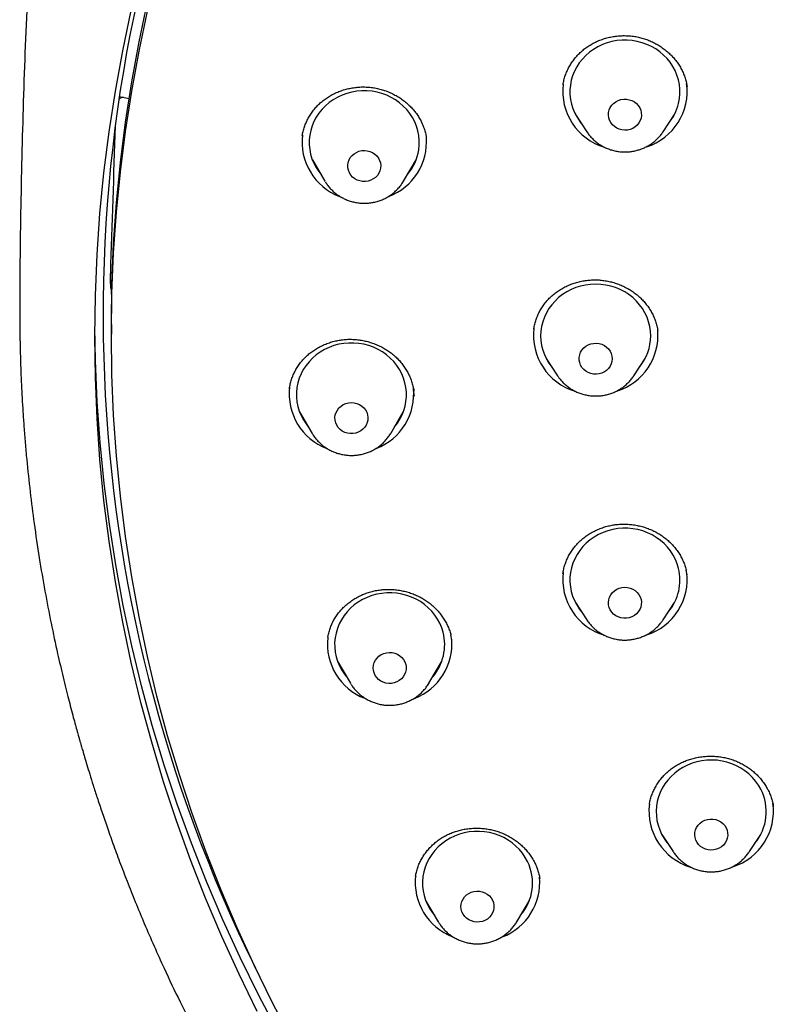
# Model space of a CAD drawing. Header units: millimetres. Extents: x 8 to 1577, y 12 to 2536.
# Tile 47 of 67: x 722 to 743, y 2122 to 2149. Entities that reach past the tile are written whole.
import ezdxf

# ---------------------------------------------------------------- set-up
doc = ezdxf.new("R2010")
doc.units = ezdxf.units.MM

msp = doc.modelspace()

# ---------------------------------------------------------------- linework, layer by layer
at = {"color": 7, "linetype": 'Continuous', "lineweight": 30}
for p, q in [((725.018, 2146.874), (725.282, 2146.823)), ((737.45, 2146.383), (737.76, 2145.913)), ((739.837, 2145.913), (740.147, 2146.383)), ((740.12, 2146.334), (740.102, 2146.314)), ((737.76, 2145.913), (737.756, 2145.918)), ((739.837, 2145.913), (739.829, 2145.901)), ((730.005, 2145.806), (730.003, 2145.797)), ((733.388, 2145.733), (733.386, 2145.756)), ((730.279, 2145.148), (730.623, 2144.564)), ((732.763, 2144.564), (733.106, 2145.148)), ((730.419, 2144.911), (730.378, 2144.951)), ((730.632, 2144.55), (730.623, 2144.564)), ((732.763, 2144.564), (732.758, 2144.557)), ((724.801, 2140.659), (724.801, 2140.402)), ((736.317, 2140.541), (736.313, 2140.524)), ((739.695, 2140.488), (739.694, 2140.494)), ((736.653, 2139.733), (736.962, 2139.263)), ((739.04, 2139.263), (739.349, 2139.733)), ((736.683, 2139.688), (736.677, 2139.693)), ((739.04, 2139.263), (739.035, 2139.255)), ((729.66, 2138.926), (729.656, 2138.9)), ((733.061, 2138.706), (733.039, 2138.862)), ((729.931, 2138.278), (730.275, 2137.694)), ((732.414, 2137.694), (732.758, 2138.278)), ((730.069, 2138.044), (730.03, 2138.081)), ((730.283, 2137.68), (730.275, 2137.694)), ((732.414, 2137.694), (732.41, 2137.687)), ((737.116, 2133.89), (737.112, 2133.865)), ((740.493, 2133.837), (740.47, 2133.965)), ((737.45, 2133.084), (737.76, 2132.614)), ((739.837, 2132.614), (740.147, 2133.084)), ((739.837, 2132.614), (739.832, 2132.607)), ((730.705, 2132.144), (730.701, 2132.116)), ((734.085, 2132.057), (734.056, 2132.202)), ((730.973, 2131.47), (731.317, 2130.886)), ((733.456, 2130.886), (733.8, 2131.47)), ((731.11, 2131.237), (731.072, 2131.273)), ((731.324, 2130.874), (731.317, 2130.886)), ((733.456, 2130.886), (733.453, 2130.881)), ((739.464, 2127.58), (739.464, 2127.571)), ((739.802, 2126.768), (740.112, 2126.298)), ((742.189, 2126.298), (742.499, 2126.768)), ((740.116, 2126.291), (740.112, 2126.298)), ((742.189, 2126.298), (742.184, 2126.29)), ((733.096, 2125.633), (733.094, 2125.614)), ((736.478, 2125.556), (736.476, 2125.569)), ((733.367, 2124.97), (733.71, 2124.387)), ((733.503, 2124.739), (733.467, 2124.773)), ((735.85, 2124.387), (736.194, 2124.97)), ((733.717, 2124.377), (733.71, 2124.387))]:
    msp.add_line(p, q, dxfattribs=at)
at = {"color": 7, "linetype": 'Continuous', "lineweight": 30, "flags": 128}
for points in [[(724.801, 2140.659), (724.816, 2141.766), (724.863, 2142.872), (724.94, 2143.977), (725.048, 2145.079), (725.186, 2146.178), (725.355, 2147.274), (725.555, 2148.365), (725.784, 2149.451)], [(728.779, 2121.947), (728.28, 2122.963), (727.811, 2123.99), (727.37, 2125.028), (726.958, 2126.077), (726.576, 2127.136), (726.223, 2128.204), (725.9, 2129.28), (725.607, 2130.364), (725.344, 2131.454), (725.112, 2132.551), (724.911, 2133.653), (724.74, 2134.759), (724.6, 2135.87), (724.491, 2136.983), (724.413, 2138.099), (724.367, 2139.216), (724.351, 2140.334), (724.367, 2141.452), (724.413, 2142.569), (724.491, 2143.685), (724.6, 2144.798), (724.74, 2145.909), (724.911, 2147.015), (725.112, 2148.117), (725.344, 2149.214)], [(729.706, 2121.205), (729.185, 2122.198), (728.692, 2123.203), (728.226, 2124.22), (727.79, 2125.248), (727.382, 2126.287), (727.004, 2127.335), (726.654, 2128.392), (726.334, 2129.458), (726.044, 2130.531), (725.784, 2131.611), (725.555, 2132.696), (725.355, 2133.787), (725.186, 2134.883), (725.048, 2135.982), (724.94, 2137.085), (724.863, 2138.189), (724.816, 2139.295), (724.801, 2140.402), (724.816, 2141.509), (724.863, 2142.615), (724.94, 2143.72), (725.048, 2144.822), (725.186, 2145.922), (725.355, 2147.017), (725.555, 2148.108), (725.784, 2149.194)], [(740.261, 2146.687), (740.285, 2146.815), (740.297, 2146.945), (740.296, 2147.075), (740.283, 2147.204), (740.256, 2147.332), (740.217, 2147.457), (740.167, 2147.578), (740.104, 2147.694), (740.03, 2147.805), (739.946, 2147.908), (739.852, 2148.004), (739.749, 2148.091), (739.638, 2148.169), (739.52, 2148.236), (739.395, 2148.294), (739.266, 2148.34), (739.132, 2148.375), (738.996, 2148.398), (738.858, 2148.409), (738.719, 2148.408), (738.581, 2148.395), (738.445, 2148.37), (738.312, 2148.334), (738.183, 2148.286), (738.06, 2148.227), (737.942, 2148.158), (737.832, 2148.079), (737.731, 2147.991), (737.638, 2147.894), (737.555, 2147.789), (737.483, 2147.678), (737.422, 2147.561), (737.373, 2147.44), (737.336, 2147.314), (737.311, 2147.186), (737.3, 2147.056), (737.3, 2146.926), (737.314, 2146.796), (737.34, 2146.669), (737.379, 2146.544), (737.43, 2146.423), (737.493, 2146.306), (737.566, 2146.196), (737.609, 2146.142)], [(733.178, 2145.419), (733.191, 2145.548), (733.192, 2145.679), (733.179, 2145.808), (733.155, 2145.936), (733.117, 2146.062), (733.068, 2146.183), (733.006, 2146.3), (732.934, 2146.411), (732.851, 2146.515), (732.758, 2146.612), (732.656, 2146.7), (732.546, 2146.779), (732.428, 2146.848), (732.305, 2146.906), (732.176, 2146.954), (732.042, 2146.99), (731.906, 2147.015), (731.768, 2147.027), (731.63, 2147.028), (731.492, 2147.016), (731.356, 2146.993), (731.222, 2146.958), (731.093, 2146.911), (730.969, 2146.854), (730.85, 2146.786), (730.74, 2146.708), (730.637, 2146.62), (730.543, 2146.524), (730.459, 2146.421), (730.386, 2146.31), (730.323, 2146.194), (730.273, 2146.073), (730.234, 2145.948), (730.208, 2145.82), (730.195, 2145.69), (730.194, 2145.56), (730.206, 2145.431), (730.231, 2145.302), (730.269, 2145.177), (730.318, 2145.055), (730.379, 2144.939), (730.452, 2144.828), (730.518, 2144.744)], [(739.237, 2146.284), (739.214, 2146.216), (739.179, 2146.152), (739.133, 2146.095), (739.077, 2146.046), (739.013, 2146.006), (738.943, 2145.978), (738.869, 2145.96), (738.793, 2145.955), (738.717, 2145.962), (738.643, 2145.981), (738.574, 2146.011), (738.511, 2146.052), (738.457, 2146.102), (738.412, 2146.161), (738.379, 2146.225), (738.357, 2146.294), (738.349, 2146.365), (738.353, 2146.437), (738.37, 2146.507), (738.399, 2146.573), (738.44, 2146.633), (738.491, 2146.687), (738.551, 2146.731), (738.618, 2146.765), (738.69, 2146.788), (738.766, 2146.8), (738.842, 2146.799), (738.917, 2146.786), (738.989, 2146.761), (739.055, 2146.725), (739.114, 2146.68), (739.163, 2146.625), (739.203, 2146.564), (739.23, 2146.497), (739.245, 2146.427), (739.248, 2146.355), (739.237, 2146.284)], [(732.138, 2144.92), (732.121, 2144.85), (732.092, 2144.784), (732.051, 2144.723), (731.999, 2144.67), (731.939, 2144.626), (731.872, 2144.592), (731.8, 2144.569), (731.724, 2144.558), (731.648, 2144.559), (731.573, 2144.572), (731.501, 2144.597), (731.435, 2144.633), (731.377, 2144.679), (731.327, 2144.734), (731.288, 2144.795), (731.261, 2144.862), (731.246, 2144.933), (731.244, 2145.004), (731.255, 2145.075), (731.278, 2145.144), (731.313, 2145.207), (731.36, 2145.264), (731.416, 2145.313), (731.48, 2145.352), (731.55, 2145.381), (731.624, 2145.398), (731.7, 2145.403), (731.776, 2145.395), (731.849, 2145.376), (731.918, 2145.346), (731.981, 2145.305), (732.035, 2145.254), (732.08, 2145.196), (732.113, 2145.131), (732.134, 2145.063), (732.143, 2144.991), (732.138, 2144.92)], [(739.501, 2140.351), (739.495, 2140.481), (739.476, 2140.61), (739.444, 2140.737), (739.4, 2140.86), (739.344, 2140.979), (739.276, 2141.093), (739.198, 2141.2), (739.11, 2141.301), (739.012, 2141.393), (738.905, 2141.476), (738.791, 2141.549), (738.67, 2141.613), (738.543, 2141.665), (738.412, 2141.707), (738.277, 2141.737), (738.139, 2141.755), (738.001, 2141.761), (737.863, 2141.755), (737.725, 2141.737), (737.591, 2141.707), (737.459, 2141.665), (737.332, 2141.613), (737.211, 2141.549), (737.097, 2141.476), (736.991, 2141.393), (736.893, 2141.301), (736.804, 2141.2), (736.726, 2141.093), (736.658, 2140.979), (736.602, 2140.86), (736.558, 2140.737), (736.527, 2140.61), (736.507, 2140.481), (736.501, 2140.351), (736.507, 2140.221), (736.527, 2140.092), (736.558, 2139.965), (736.602, 2139.842), (736.658, 2139.723), (736.726, 2139.609), (736.804, 2139.502), (736.811, 2139.492)], [(729.338, 2121.397), (728.809, 2122.4), (728.309, 2123.415), (727.837, 2124.443), (727.394, 2125.482), (726.981, 2126.531), (726.596, 2127.59), (726.241, 2128.658), (725.916, 2129.734), (725.622, 2130.819), (725.357, 2131.91), (725.123, 2133.007), (724.92, 2134.109), (724.748, 2135.217), (724.606, 2136.328), (724.496, 2137.442), (724.416, 2138.558), (724.368, 2139.676), (724.352, 2140.59)], [(732.843, 2138.816), (732.83, 2138.946), (732.804, 2139.074), (732.766, 2139.199), (732.716, 2139.32), (732.654, 2139.437), (732.581, 2139.547), (732.497, 2139.651), (732.404, 2139.747), (732.301, 2139.835), (732.191, 2139.913), (732.073, 2139.982), (731.949, 2140.04), (731.819, 2140.086), (731.686, 2140.122), (731.55, 2140.146), (731.412, 2140.157), (731.273, 2140.157), (731.135, 2140.145), (730.999, 2140.121), (730.866, 2140.085), (730.737, 2140.038), (730.613, 2139.98), (730.495, 2139.911), (730.385, 2139.832), (730.283, 2139.745), (730.189, 2139.648), (730.106, 2139.544), (730.033, 2139.433), (729.972, 2139.317), (729.922, 2139.195), (729.884, 2139.07), (729.859, 2138.942), (729.846, 2138.812), (729.846, 2138.682), (729.859, 2138.553), (729.885, 2138.425), (729.923, 2138.299), (729.973, 2138.178), (730.035, 2138.062), (730.108, 2137.951), (730.169, 2137.874)], [(738.451, 2139.729), (738.445, 2139.657), (738.425, 2139.588), (738.394, 2139.522), (738.351, 2139.463), (738.298, 2139.411), (738.237, 2139.368), (738.169, 2139.336), (738.096, 2139.315), (738.02, 2139.306), (737.944, 2139.309), (737.869, 2139.324), (737.798, 2139.351), (737.733, 2139.389), (737.676, 2139.436), (737.628, 2139.492), (737.591, 2139.554), (737.566, 2139.622), (737.553, 2139.693), (737.553, 2139.764), (737.566, 2139.835), (737.591, 2139.903), (737.628, 2139.965), (737.676, 2140.021), (737.733, 2140.069), (737.798, 2140.106), (737.869, 2140.133), (737.944, 2140.148), (738.02, 2140.151), (738.096, 2140.142), (738.169, 2140.121), (738.237, 2140.089), (738.298, 2140.046), (738.351, 2139.994), (738.394, 2139.935), (738.425, 2139.869), (738.445, 2139.8), (738.451, 2139.729)], [(731.794, 2138.13), (731.791, 2138.058), (731.776, 2137.988), (731.748, 2137.921), (731.708, 2137.86), (731.658, 2137.806), (731.599, 2137.761), (731.532, 2137.725), (731.46, 2137.701), (731.385, 2137.689), (731.309, 2137.688), (731.234, 2137.7), (731.161, 2137.723), (731.095, 2137.758), (731.035, 2137.803), (730.984, 2137.857), (730.944, 2137.917), (730.915, 2137.984), (730.899, 2138.054), (730.895, 2138.125), (730.904, 2138.197), (730.926, 2138.265), (730.96, 2138.33), (731.005, 2138.387), (731.06, 2138.437), (731.123, 2138.478), (731.193, 2138.508), (731.266, 2138.526), (731.342, 2138.533), (731.418, 2138.527), (731.492, 2138.509), (731.562, 2138.48), (731.626, 2138.44), (731.681, 2138.391), (731.727, 2138.333), (731.761, 2138.269), (731.784, 2138.201), (731.794, 2138.13)], [(740.261, 2134.015), (740.224, 2134.141), (740.175, 2134.262), (740.114, 2134.379), (740.041, 2134.49), (739.959, 2134.595), (739.866, 2134.692), (739.764, 2134.78), (739.654, 2134.859), (739.537, 2134.928), (739.413, 2134.987), (739.284, 2135.035), (739.151, 2135.072), (739.015, 2135.096), (738.878, 2135.109), (738.739, 2135.11), (738.601, 2135.099), (738.465, 2135.076), (738.331, 2135.041), (738.202, 2134.995), (738.077, 2134.937), (737.959, 2134.87), (737.848, 2134.792), (737.745, 2134.705), (737.651, 2134.609), (737.566, 2134.506), (737.493, 2134.396), (737.43, 2134.279), (737.379, 2134.158), (737.34, 2134.033), (737.314, 2133.906), (737.3, 2133.776), (737.3, 2133.646), (737.311, 2133.516), (737.336, 2133.388), (737.373, 2133.262), (737.422, 2133.141), (737.483, 2133.024), (737.555, 2132.913), (737.609, 2132.843)], [(733.844, 2132.274), (733.805, 2132.399), (733.754, 2132.52), (733.692, 2132.636), (733.618, 2132.746), (733.534, 2132.849), (733.44, 2132.945), (733.336, 2133.032), (733.225, 2133.11), (733.107, 2133.178), (732.983, 2133.235), (732.853, 2133.281), (732.72, 2133.316), (732.583, 2133.339), (732.445, 2133.35), (732.307, 2133.349), (732.169, 2133.336), (732.033, 2133.311), (731.9, 2133.275), (731.771, 2133.227), (731.647, 2133.168), (731.53, 2133.099), (731.42, 2133.019), (731.318, 2132.931), (731.226, 2132.834), (731.143, 2132.73), (731.071, 2132.619), (731.01, 2132.502), (730.961, 2132.38), (730.924, 2132.254), (730.899, 2132.126), (730.887, 2131.997), (730.888, 2131.866), (730.902, 2131.737), (730.929, 2131.609), (730.967, 2131.484), (731.018, 2131.363), (731.081, 2131.247), (731.155, 2131.137), (731.211, 2131.066)], [(739.237, 2133.173), (739.248, 2133.102), (739.245, 2133.03), (739.23, 2132.96), (739.203, 2132.893), (739.163, 2132.832), (739.114, 2132.777), (739.055, 2132.732), (738.989, 2132.696), (738.917, 2132.671), (738.842, 2132.658), (738.766, 2132.657), (738.69, 2132.669), (738.618, 2132.692), (738.551, 2132.726), (738.491, 2132.77), (738.44, 2132.824), (738.399, 2132.884), (738.37, 2132.95), (738.353, 2133.02), (738.349, 2133.092), (738.357, 2133.163), (738.379, 2133.232), (738.412, 2133.296), (738.457, 2133.355), (738.511, 2133.405), (738.574, 2133.446), (738.643, 2133.476), (738.717, 2133.495), (738.793, 2133.502), (738.869, 2133.497), (738.943, 2133.479), (739.013, 2133.451), (739.077, 2133.411), (739.133, 2133.362), (739.179, 2133.305), (739.214, 2133.242), (739.237, 2133.173)], [(732.824, 2131.401), (732.835, 2131.331), (732.834, 2131.259), (732.82, 2131.188), (732.793, 2131.121), (732.755, 2131.059), (732.706, 2131.004), (732.648, 2130.958), (732.582, 2130.921), (732.511, 2130.895), (732.436, 2130.882), (732.36, 2130.88), (732.284, 2130.89), (732.212, 2130.912), (732.144, 2130.945), (732.083, 2130.989), (732.032, 2131.042), (731.99, 2131.102), (731.96, 2131.168), (731.942, 2131.237), (731.936, 2131.309), (731.944, 2131.38), (731.965, 2131.449), (731.997, 2131.514), (732.041, 2131.573), (732.095, 2131.624), (732.157, 2131.666), (732.226, 2131.697), (732.299, 2131.717), (732.375, 2131.725), (732.451, 2131.72), (732.525, 2131.704), (732.596, 2131.676), (732.66, 2131.638), (732.716, 2131.589), (732.763, 2131.533), (732.799, 2131.47), (732.824, 2131.401)], [(742.502, 2127.997), (742.436, 2128.112), (742.359, 2128.22), (742.272, 2128.321), (742.175, 2128.415), (742.07, 2128.499), (741.957, 2128.574), (741.837, 2128.639), (741.711, 2128.693), (741.58, 2128.736), (741.445, 2128.768), (741.308, 2128.787), (741.17, 2128.795), (741.032, 2128.791), (740.894, 2128.774), (740.759, 2128.746), (740.627, 2128.707), (740.499, 2128.656), (740.378, 2128.594), (740.262, 2128.522), (740.154, 2128.44), (740.055, 2128.349), (739.965, 2128.25), (739.885, 2128.143), (739.816, 2128.03), (739.759, 2127.912), (739.713, 2127.789), (739.68, 2127.663), (739.659, 2127.534), (739.65, 2127.404), (739.655, 2127.274), (739.672, 2127.145), (739.702, 2127.018), (739.745, 2126.894), (739.799, 2126.774), (739.865, 2126.659), (739.941, 2126.551), (739.961, 2126.527)], [(741.556, 2126.947), (741.583, 2126.88), (741.598, 2126.809), (741.599, 2126.737), (741.588, 2126.667), (741.565, 2126.598), (741.529, 2126.535), (741.483, 2126.478), (741.427, 2126.429), (741.363, 2126.39), (741.292, 2126.362), (741.218, 2126.345), (741.142, 2126.34), (741.066, 2126.348), (740.993, 2126.367), (740.924, 2126.398), (740.861, 2126.439), (740.807, 2126.49), (740.763, 2126.548), (740.73, 2126.613), (740.709, 2126.682), (740.7, 2126.753), (740.705, 2126.824), (740.722, 2126.894), (740.752, 2126.96), (740.793, 2127.021), (740.845, 2127.074), (740.905, 2127.118), (740.972, 2127.152), (741.045, 2127.174), (741.12, 2127.185), (741.197, 2127.184), (741.272, 2127.17), (741.343, 2127.145), (741.409, 2127.109), (741.467, 2127.063), (741.517, 2127.008), (741.556, 2126.947)], [(736.145, 2126.027), (736.081, 2126.143), (736.007, 2126.253), (735.922, 2126.356), (735.827, 2126.451), (735.724, 2126.537), (735.612, 2126.615), (735.494, 2126.682), (735.369, 2126.738), (735.239, 2126.784), (735.105, 2126.818), (734.969, 2126.84), (734.831, 2126.85), (734.692, 2126.849), (734.554, 2126.835), (734.418, 2126.81), (734.286, 2126.772), (734.157, 2126.724), (734.034, 2126.664), (733.917, 2126.594), (733.807, 2126.515), (733.706, 2126.426), (733.614, 2126.328), (733.532, 2126.224), (733.461, 2126.112), (733.401, 2125.995), (733.352, 2125.873), (733.316, 2125.747), (733.292, 2125.619), (733.281, 2125.489), (733.283, 2125.359), (733.297, 2125.229), (733.325, 2125.102), (733.364, 2124.977), (733.416, 2124.856), (733.479, 2124.74), (733.554, 2124.631), (733.605, 2124.566)], [(735.19, 2124.978), (735.215, 2124.91), (735.228, 2124.84), (735.229, 2124.768), (735.216, 2124.697), (735.191, 2124.629), (735.154, 2124.567), (735.106, 2124.511), (735.049, 2124.463), (734.984, 2124.425), (734.914, 2124.398), (734.839, 2124.383), (734.763, 2124.38), (734.687, 2124.388), (734.614, 2124.409), (734.546, 2124.441), (734.484, 2124.484), (734.431, 2124.535), (734.388, 2124.595), (734.357, 2124.66), (734.337, 2124.729), (734.33, 2124.801), (734.336, 2124.872), (734.355, 2124.942), (734.387, 2125.007), (734.429, 2125.067), (734.482, 2125.119), (734.543, 2125.161), (734.611, 2125.194), (734.684, 2125.215), (734.759, 2125.225), (734.836, 2125.222), (734.91, 2125.207), (734.981, 2125.18), (735.046, 2125.143), (735.104, 2125.096), (735.152, 2125.04), (735.19, 2124.978)]]:
    msp.add_lwpolyline(points, dxfattribs=at)
at = {"color": 7, "linetype": 'Continuous', "lineweight": 30}
for centre, radius, start, end in [((764.761, 2140.916), 40.185, 158.4733, 206.2724), ((738.698, 2147.02), 1.596, 173.224, 253.3431), ((738.904, 2147.018), 1.591, 287.5919, 7.6828), ((738.926, 2147.014), 1.374, 320.5953, 346.2199), ((731.583, 2145.636), 1.587, 173.0172, 249.166), ((731.801, 2145.639), 1.59, 290.7704, 4.3915), ((731.825, 2145.63), 1.369, 319.6515, 351.1146), ((737.9, 2140.371), 1.596, 173.2992, 253.3183), ((738.104, 2140.371), 1.595, 287.8222, 4.3576), ((738.143, 2140.357), 1.358, 320.4862, 359.7608), ((731.235, 2138.766), 1.587, 173.0442, 249.1281), ((731.454, 2138.767), 1.588, 290.765, 6.4618), ((731.489, 2138.753), 1.355, 319.5194, 2.6683), ((738.698, 2133.722), 1.596, 173.2891, 253.4023), ((738.904, 2133.719), 1.591, 287.5193, 7.6814), ((738.951, 2133.702), 1.347, 320.3548, 13.4439), ((732.539, 2131.942), 1.347, 319.4217, 14.2707), ((732.277, 2131.959), 1.588, 173.803, 249.074), ((732.495, 2131.961), 1.59, 290.8128, 4.4158), ((741.308, 2127.385), 1.342, 320.2736, 27.1602), ((741.049, 2127.405), 1.596, 173.1394, 253.2032), ((741.256, 2127.403), 1.591, 287.7519, 7.6861), ((734.937, 2125.441), 1.343, 319.3547, 25.9027), ((734.67, 2125.459), 1.587, 173.2789, 249.0402), ((734.889, 2125.46), 1.589, 290.8207, 5.2594)]:
    msp.add_arc(centre, radius, start, end, dxfattribs=at)
for centre, major_axis, ratio, start_param, end_param in [((769.801, -6150.269), (0, 8960.181), 0.013265, 0.387352, 0.388539), ((770.128, 2135.256), (37.8, -31.287), 0.805529, 3.793612, 3.799721)]:
    msp.add_ellipse(centre, major_axis=major_axis, ratio=ratio, start_param=start_param, end_param=end_param, dxfattribs=at)
for points, knots in [([(722.625, 2151.845), (722.611, 2151.596), (722.568, 2150.843), (722.508, 2149.584), (722.445, 2148.067), (722.393, 2146.549), (722.353, 2145.03), (722.324, 2143.51), (722.308, 2142.231), (722.305, 2141.459), (722.304, 2141.194)], [0, 0, 0, 0, 0.0701507, 0.2126371, 0.3551528, 0.4976923, 0.6402506, 0.7828222, 0.9254021, 1, 1, 1, 1]), ([(737.112, 2147.193), (737.115, 2147.215), (737.124, 2147.28), (737.152, 2147.385), (737.193, 2147.506), (737.246, 2147.624), (737.309, 2147.738), (737.382, 2147.848), (737.464, 2147.952), (737.555, 2148.049), (737.655, 2148.139), (737.761, 2148.22), (737.874, 2148.293), (737.992, 2148.356), (738.115, 2148.409), (738.242, 2148.453), (738.375, 2148.488), (738.511, 2148.513), (738.649, 2148.528), (738.788, 2148.533), (738.927, 2148.527), (739.064, 2148.511), (739.198, 2148.485), (739.328, 2148.448), (739.455, 2148.402), (739.58, 2148.346), (739.7, 2148.28), (739.816, 2148.205), (739.926, 2148.122), (740.027, 2148.031), (740.12, 2147.934), (740.204, 2147.832), (740.277, 2147.725), (740.341, 2147.612), (740.396, 2147.495), (740.44, 2147.372), (740.473, 2147.253), (740.487, 2147.174), (740.493, 2147.138)], [0, 0, 0, 0, 0.0153, 0.043658, 0.071867, 0.100212, 0.128746, 0.157411, 0.186142, 0.214848, 0.243453, 0.271901, 0.300153, 0.328111, 0.355894, 0.383869, 0.412079, 0.440459, 0.468928, 0.497377, 0.525693, 0.553788, 0.581591, 0.609082, 0.636666, 0.664689, 0.693055, 0.721645, 0.750326, 0.778927, 0.807302, 0.835346, 0.86303, 0.890706, 0.918805, 0.947227, 0.975899, 1, 1, 1, 1]), ([(730.005, 2145.806), (730.008, 2145.825), (730.017, 2145.885), (730.043, 2145.986), (730.085, 2146.108), (730.137, 2146.226), (730.2, 2146.341), (730.272, 2146.451), (730.355, 2146.555), (730.445, 2146.652), (730.544, 2146.741), (730.65, 2146.822), (730.762, 2146.894), (730.879, 2146.956), (731.002, 2147.01), (731.131, 2147.055), (731.264, 2147.09), (731.401, 2147.115), (731.539, 2147.131), (731.678, 2147.135), (731.816, 2147.129), (731.951, 2147.113), (732.085, 2147.087), (732.216, 2147.05), (732.344, 2147.003), (732.471, 2146.947), (732.593, 2146.881), (732.709, 2146.806), (732.819, 2146.723), (732.92, 2146.633), (733.013, 2146.538), (733.096, 2146.436), (733.17, 2146.329), (733.234, 2146.216), (733.29, 2146.097), (733.336, 2145.974), (733.369, 2145.86), (733.382, 2145.786), (733.387, 2145.755)], [0, 0, 0, 0, 0.012661, 0.041034, 0.069555, 0.098278, 0.127145, 0.156085, 0.18501, 0.213837, 0.242506, 0.270977, 0.299154, 0.327142, 0.35531, 0.38371, 0.41228, 0.440939, 0.46958, 0.498085, 0.52637, 0.55436, 0.582044, 0.609765, 0.637925, 0.666429, 0.695159, 0.723981, 0.752723, 0.781237, 0.809418, 0.837223, 0.864997, 0.893178, 0.921686, 0.950448, 0.979377, 1, 1, 1, 1]), ([(725.123, 2146.854), (725.116, 2146.852), (725.082, 2146.842), (725.044, 2146.826), (725.02, 2146.811), (725.013, 2146.806)], [0, 0, 0, 0, 0.165972, 0.741812, 1, 1, 1, 1]), ([(737.757, 2145.919), (737.766, 2145.905), (737.794, 2145.859), (737.853, 2145.787), (737.932, 2145.704), (738.02, 2145.628), (738.114, 2145.56), (738.215, 2145.502), (738.322, 2145.453), (738.433, 2145.414), (738.547, 2145.386), (738.664, 2145.368), (738.782, 2145.361), (738.901, 2145.365), (739.018, 2145.38), (739.134, 2145.406), (739.246, 2145.442), (739.355, 2145.489), (739.458, 2145.545), (739.555, 2145.611), (739.646, 2145.686), (739.728, 2145.769), (739.789, 2145.841), (739.819, 2145.887), (739.828, 2145.901)], [0, 0, 0, 0, 0.019946, 0.067293, 0.114733, 0.162274, 0.209922, 0.257676, 0.305532, 0.353484, 0.401523, 0.449636, 0.497813, 0.546038, 0.594296, 0.642568, 0.690836, 0.739084, 0.787293, 0.835446, 0.883525, 0.931515, 0.979404, 1, 1, 1, 1]), ([(732.992, 2144.926), (732.987, 2144.921), (732.975, 2144.908), (732.962, 2144.896), (732.955, 2144.89)], [0, 0, 0, 0, 0.4566177, 1, 1, 1, 1]), ([(730.633, 2144.55), (730.645, 2144.531), (730.676, 2144.478), (730.738, 2144.4), (730.816, 2144.316), (730.903, 2144.239), (730.997, 2144.17), (731.097, 2144.111), (731.203, 2144.061), (731.313, 2144.02), (731.427, 2143.991), (731.544, 2143.971), (731.662, 2143.963), (731.78, 2143.966), (731.898, 2143.979), (732.014, 2144.004), (732.127, 2144.039), (732.236, 2144.084), (732.34, 2144.14), (732.438, 2144.204), (732.529, 2144.278), (732.613, 2144.36), (732.687, 2144.449), (732.735, 2144.515), (732.755, 2144.553), (732.758, 2144.557)], [0, 0, 0, 0, 0.0272181, 0.0726877, 0.1182456, 0.1639006, 0.2096571, 0.2555157, 0.3014732, 0.3475236, 0.3936581, 0.4398666, 0.4861369, 0.5324562, 0.5788091, 0.625177, 0.6715438, 0.7178929, 0.7642071, 0.8104691, 0.8566624, 0.9027721, 0.9487858, 0.9946944, 1, 1, 1, 1]), ([(724.789, 2141.648), (724.787, 2141.679), (724.783, 2141.741), (724.779, 2141.838), (724.776, 2141.929), (724.774, 2142.006), (724.775, 2142.037), (724.775, 2142.052)], [0, 0, 0, 0, 0.185821, 0.3711, 0.57031, 0.79614, 1, 1, 1, 1]), ([(736.311, 2140.525), (736.317, 2140.563), (736.331, 2140.644), (736.365, 2140.765), (736.409, 2140.886), (736.465, 2141.005), (736.531, 2141.118), (736.606, 2141.226), (736.69, 2141.328), (736.783, 2141.421), (736.882, 2141.507), (736.989, 2141.584), (737.103, 2141.654), (737.224, 2141.715), (737.35, 2141.767), (737.481, 2141.81), (737.615, 2141.843), (737.752, 2141.865), (737.889, 2141.877), (738.025, 2141.879), (738.16, 2141.87), (738.295, 2141.851), (738.429, 2141.821), (738.562, 2141.782), (738.692, 2141.732), (738.818, 2141.673), (738.938, 2141.606), (739.052, 2141.53), (739.157, 2141.447), (739.253, 2141.357), (739.342, 2141.261), (739.422, 2141.157), (739.494, 2141.047), (739.557, 2140.931), (739.611, 2140.81), (739.654, 2140.686), (739.682, 2140.58), (739.692, 2140.516), (739.695, 2140.494)], [0, 0, 0, 0, 0.025998, 0.054524, 0.0832, 0.111954, 0.140693, 0.169334, 0.197817, 0.226102, 0.254083, 0.281888, 0.309879, 0.338088, 0.366453, 0.394893, 0.423297, 0.451556, 0.479585, 0.50731, 0.534732, 0.56223, 0.590152, 0.618405, 0.646869, 0.675411, 0.703856, 0.732062, 0.759924, 0.787416, 0.814896, 0.8428, 0.871021, 0.899489, 0.928116, 0.956811, 0.985464, 1, 1, 1, 1]), ([(722.303, 2141.192), (722.303, 2141.14), (722.302, 2141.044), (722.303, 2140.901), (722.304, 2140.773), (722.305, 2140.657), (722.306, 2140.549), (722.307, 2140.432), (722.309, 2140.304), (722.312, 2140.166), (722.316, 2139.971), (722.323, 2139.709), (722.334, 2139.373), (722.349, 2139.02), (722.368, 2138.651), (722.391, 2138.271), (722.419, 2137.863), (722.453, 2137.43), (722.506, 2136.839), (722.584, 2136.106), (722.697, 2135.213), (722.831, 2134.312), (722.986, 2133.407), (723.153, 2132.537), (723.298, 2131.862), (723.41, 2131.37), (723.485, 2131.053), (723.56, 2130.75), (723.63, 2130.468), (723.698, 2130.207), (723.761, 2129.97), (723.818, 2129.76), (723.865, 2129.589), (723.903, 2129.454), (723.933, 2129.349), (723.957, 2129.264), (723.985, 2129.166), (724.023, 2129.037), (724.074, 2128.862), (724.138, 2128.648), (724.217, 2128.393), (724.309, 2128.096), (724.418, 2127.758), (724.544, 2127.38), (724.687, 2126.963), (724.848, 2126.506), (725.031, 2126.011), (725.233, 2125.482), (725.457, 2124.92), (725.701, 2124.331), (725.963, 2123.727), (726.285, 2123.014), (726.665, 2122.215), (727.091, 2121.369), (727.506, 2120.588), (727.905, 2119.868), (728.305, 2119.178), (728.723, 2118.486), (729.158, 2117.794), (729.609, 2117.106), (730.052, 2116.455), (730.487, 2115.84), (730.884, 2115.298), (731.24, 2114.825), (731.56, 2114.411), (731.881, 2114.005), (732.212, 2113.595), (732.594, 2113.134), (733.033, 2112.619), (733.535, 2112.05), (734.068, 2111.465), (734.635, 2110.865), (735.235, 2110.252), (735.871, 2109.628), (736.458, 2109.074), (736.988, 2108.591), (737.451, 2108.18), (737.922, 2107.773), (738.385, 2107.383), (738.827, 2107.022), (739.239, 2106.692), (739.611, 2106.4), (739.945, 2106.144), (740.241, 2105.921), (740.509, 2105.722), (740.749, 2105.546), (740.96, 2105.393), (741.118, 2105.28), (741.229, 2105.201), (741.3, 2105.151), (741.363, 2105.107), (741.417, 2105.069), (741.463, 2105.037), (741.51, 2105.004), (741.576, 2104.958), (741.678, 2104.887), (741.821, 2104.789), (742.003, 2104.664), (742.224, 2104.514), (742.486, 2104.339), (742.784, 2104.143), (743.118, 2103.928), (743.486, 2103.695), (743.894, 2103.442), (744.341, 2103.17), (744.83, 2102.881), (745.36, 2102.577), (745.915, 2102.267), (746.493, 2101.955), (747.093, 2101.642), (747.674, 2101.347), (748.058, 2101.162), (748.228, 2101.081)], [0, 0, 0, 0, 0.003031, 0.00567, 0.008194, 0.010335, 0.012481, 0.014842, 0.017418, 0.02021, 0.023217, 0.029289, 0.036084, 0.043604, 0.050758, 0.058463, 0.066719, 0.075527, 0.084786, 0.102732, 0.120167, 0.139359, 0.15789, 0.175761, 0.192972, 0.199671, 0.206265, 0.21269, 0.21856, 0.223807, 0.228984, 0.233368, 0.236959, 0.239757, 0.241814, 0.243528, 0.245123, 0.247967, 0.251638, 0.256137, 0.261464, 0.267752, 0.274902, 0.282914, 0.291787, 0.301521, 0.312116, 0.323573, 0.335636, 0.348526, 0.361987, 0.375235, 0.395511, 0.415127, 0.432082, 0.44851, 0.464411, 0.479785, 0.496841, 0.513197, 0.528855, 0.543812, 0.558071, 0.568783, 0.579063, 0.589116, 0.599523, 0.610321, 0.624662, 0.639639, 0.655252, 0.6715, 0.688384, 0.705904, 0.72406, 0.735944, 0.748087, 0.760483, 0.772494, 0.783658, 0.793975, 0.803446, 0.811384, 0.81861, 0.825125, 0.830928, 0.83602, 0.840401, 0.842277, 0.843982, 0.845482, 0.846767, 0.847838, 0.848742, 0.850121, 0.852583, 0.855962, 0.860258, 0.865472, 0.871604, 0.878652, 0.886282, 0.894758, 0.904078, 0.914244, 0.925255, 0.937112, 0.949813, 0.962197, 0.975292, 0.989096, 1, 1, 1, 1]), ([(729.652, 2138.901), (729.654, 2138.916), (729.661, 2138.974), (729.684, 2139.073), (729.722, 2139.197), (729.771, 2139.317), (729.831, 2139.434), (729.9, 2139.545), (729.979, 2139.65), (730.066, 2139.748), (730.161, 2139.838), (730.263, 2139.92), (730.373, 2139.994), (730.49, 2140.06), (730.614, 2140.118), (730.742, 2140.167), (730.874, 2140.206), (731.009, 2140.234), (731.145, 2140.252), (731.282, 2140.26), (731.417, 2140.257), (731.553, 2140.244), (731.688, 2140.22), (731.823, 2140.187), (731.956, 2140.143), (732.085, 2140.09), (732.209, 2140.028), (732.326, 2139.957), (732.436, 2139.879), (732.537, 2139.793), (732.631, 2139.701), (732.717, 2139.601), (732.795, 2139.494), (732.865, 2139.381), (732.925, 2139.263), (732.975, 2139.141), (733.014, 2139.016), (733.037, 2138.916), (733.045, 2138.858), (733.046, 2138.843)], [0, 0, 0, 0, 0.010243, 0.038515, 0.066949, 0.09547, 0.12399, 0.152421, 0.1807, 0.208784, 0.236575, 0.264182, 0.291959, 0.319951, 0.348098, 0.376321, 0.404511, 0.432559, 0.46038, 0.487901, 0.515126, 0.542374, 0.570042, 0.598039, 0.62625, 0.65454, 0.682739, 0.710703, 0.738326, 0.765574, 0.792786, 0.820392, 0.848314, 0.876481, 0.904809, 0.933208, 0.961572, 0.989818, 1, 1, 1, 1]), ([(736.962, 2139.265), (736.979, 2139.24), (737.017, 2139.184), (737.087, 2139.103), (737.169, 2139.022), (737.26, 2138.95), (737.357, 2138.886), (737.461, 2138.832), (737.569, 2138.787), (737.681, 2138.752), (737.797, 2138.728), (737.915, 2138.714), (738.033, 2138.712), (738.151, 2138.72), (738.268, 2138.74), (738.383, 2138.77), (738.494, 2138.81), (738.6, 2138.861), (738.701, 2138.922), (738.796, 2138.991), (738.883, 2139.069), (738.961, 2139.155), (739.011, 2139.218), (739.033, 2139.253), (739.034, 2139.255)], [0, 0, 0, 0, 0.037202, 0.084579, 0.132053, 0.17963, 0.227315, 0.275104, 0.322993, 0.370974, 0.419038, 0.467172, 0.515363, 0.563597, 0.611856, 0.660121, 0.708376, 0.756604, 0.804785, 0.852902, 0.90094, 0.948883, 0.996721, 1, 1, 1, 1]), ([(732.645, 2138.058), (732.64, 2138.053), (732.629, 2138.04), (732.615, 2138.029), (732.608, 2138.022)], [0, 0, 0, 0, 0.412725, 1, 1, 1, 1]), ([(730.285, 2137.68), (730.297, 2137.659), (730.33, 2137.606), (730.393, 2137.526), (730.472, 2137.442), (730.558, 2137.366), (730.653, 2137.297), (730.753, 2137.238), (730.859, 2137.189), (730.97, 2137.149), (731.084, 2137.119), (731.2, 2137.101), (731.319, 2137.093), (731.437, 2137.096), (731.555, 2137.11), (731.671, 2137.135), (731.784, 2137.17), (731.892, 2137.216), (731.996, 2137.272), (732.094, 2137.337), (732.185, 2137.411), (732.268, 2137.493), (732.341, 2137.583), (732.389, 2137.648), (732.408, 2137.684), (732.41, 2137.687)], [0, 0, 0, 0, 0.029349, 0.07481, 0.120359, 0.166007, 0.211755, 0.257606, 0.303556, 0.349597, 0.395723, 0.441922, 0.488183, 0.534491, 0.580833, 0.627189, 0.673543, 0.719878, 0.766178, 0.812425, 0.858603, 0.904696, 0.950693, 0.996585, 1, 1, 1, 1]), ([(737.108, 2133.866), (737.109, 2133.876), (737.115, 2133.929), (737.136, 2134.023), (737.173, 2134.148), (737.22, 2134.268), (737.278, 2134.384), (737.346, 2134.495), (737.422, 2134.598), (737.508, 2134.696), (737.602, 2134.787), (737.705, 2134.871), (737.816, 2134.948), (737.933, 2135.017), (738.056, 2135.076), (738.183, 2135.126), (738.313, 2135.166), (738.445, 2135.195), (738.579, 2135.214), (738.714, 2135.223), (738.852, 2135.221), (738.99, 2135.21), (739.129, 2135.188), (739.265, 2135.157), (739.398, 2135.115), (739.526, 2135.064), (739.648, 2135.005), (739.762, 2134.937), (739.871, 2134.861), (739.974, 2134.776), (740.07, 2134.683), (740.159, 2134.583), (740.239, 2134.476), (740.31, 2134.364), (740.371, 2134.248), (740.422, 2134.128), (740.453, 2134.032), (740.467, 2133.976), (740.471, 2133.961)], [0, 0, 0, 0, 0.006956, 0.036468, 0.065994, 0.095439, 0.124736, 0.15384, 0.182636, 0.211259, 0.240071, 0.269094, 0.298263, 0.327494, 0.35667, 0.385685, 0.414452, 0.442895, 0.471029, 0.499225, 0.527843, 0.556787, 0.585939, 0.615158, 0.644263, 0.673111, 0.701594, 0.729692, 0.75777, 0.786266, 0.815076, 0.844128, 0.873334, 0.902602, 0.931822, 0.960917, 0.989842, 1, 1, 1, 1]), ([(730.702, 2132.143), (730.707, 2132.17), (730.719, 2132.239), (730.75, 2132.348), (730.795, 2132.47), (730.851, 2132.586), (730.917, 2132.698), (730.991, 2132.803), (731.075, 2132.901), (731.168, 2132.993), (731.269, 2133.079), (731.378, 2133.157), (731.494, 2133.227), (731.616, 2133.289), (731.742, 2133.34), (731.872, 2133.382), (732.003, 2133.413), (732.137, 2133.433), (732.272, 2133.444), (732.41, 2133.445), (732.548, 2133.435), (732.687, 2133.415), (732.824, 2133.385), (732.958, 2133.346), (733.087, 2133.297), (733.21, 2133.239), (733.327, 2133.172), (733.437, 2133.098), (733.541, 2133.015), (733.639, 2132.923), (733.73, 2132.824), (733.812, 2132.719), (733.886, 2132.608), (733.949, 2132.492), (734.002, 2132.373), (734.037, 2132.274), (734.052, 2132.215), (734.057, 2132.198)], [0, 0, 0, 0, 0.018927, 0.048924, 0.078847, 0.108626, 0.138213, 0.167498, 0.196601, 0.225879, 0.255375, 0.285021, 0.314734, 0.344397, 0.373899, 0.403153, 0.43208, 0.460697, 0.489322, 0.518379, 0.54777, 0.577377, 0.607059, 0.636633, 0.665951, 0.694901, 0.723452, 0.751957, 0.780861, 0.810087, 0.839559, 0.869192, 0.898892, 0.928547, 0.958078, 0.987438, 1, 1, 1, 1]), ([(737.481, 2133.038), (737.478, 2133.041), (737.47, 2133.048), (737.463, 2133.055), (737.459, 2133.06)], [0, 0, 0, 0, 0.396296, 1, 1, 1, 1]), ([(737.758, 2132.617), (737.763, 2132.611), (737.786, 2132.571), (737.839, 2132.505), (737.917, 2132.42), (738.003, 2132.342), (738.096, 2132.273), (738.196, 2132.213), (738.302, 2132.163), (738.412, 2132.122), (738.526, 2132.091), (738.642, 2132.071), (738.76, 2132.062), (738.879, 2132.064), (738.996, 2132.077), (739.113, 2132.101), (739.226, 2132.136), (739.335, 2132.18), (739.44, 2132.235), (739.538, 2132.3), (739.63, 2132.373), (739.713, 2132.454), (739.781, 2132.532), (739.817, 2132.586), (739.831, 2132.607)], [0, 0, 0, 0, 0.009924, 0.057199, 0.104565, 0.152031, 0.199603, 0.247281, 0.295062, 0.342941, 0.390907, 0.438951, 0.48706, 0.535221, 0.583418, 0.631631, 0.679844, 0.72804, 0.776201, 0.824308, 0.872345, 0.920296, 0.968148, 1, 1, 1, 1]), ([(733.689, 2131.253), (733.684, 2131.248), (733.673, 2131.235), (733.659, 2131.224), (733.651, 2131.217)], [0, 0, 0, 0, 0.357197, 1, 1, 1, 1]), ([(731.325, 2130.874), (731.339, 2130.851), (731.373, 2130.796), (731.438, 2130.714), (731.517, 2130.631), (731.604, 2130.555), (731.698, 2130.487), (731.799, 2130.428), (731.905, 2130.379), (732.016, 2130.339), (732.13, 2130.31), (732.247, 2130.292), (732.365, 2130.285), (732.484, 2130.288), (732.601, 2130.303), (732.717, 2130.328), (732.83, 2130.364), (732.939, 2130.411), (733.042, 2130.467), (733.14, 2130.532), (733.23, 2130.607), (733.313, 2130.689), (733.386, 2130.779), (733.433, 2130.844), (733.452, 2130.879), (733.453, 2130.881)], [0, 0, 0, 0, 0.031899, 0.077289, 0.122768, 0.168344, 0.214022, 0.259802, 0.30568, 0.35165, 0.397703, 0.443829, 0.490015, 0.53625, 0.582516, 0.628796, 0.675073, 0.721331, 0.767553, 0.813721, 0.85982, 0.905834, 0.95175, 0.997562, 1, 1, 1, 1]), ([(739.464, 2127.58), (739.465, 2127.59), (739.472, 2127.643), (739.495, 2127.737), (739.534, 2127.858), (739.584, 2127.976), (739.644, 2128.088), (739.714, 2128.196), (739.793, 2128.3), (739.882, 2128.398), (739.98, 2128.489), (740.085, 2128.572), (740.197, 2128.647), (740.314, 2128.712), (740.435, 2128.768), (740.561, 2128.814), (740.691, 2128.85), (740.824, 2128.877), (740.962, 2128.894), (741.101, 2128.901), (741.242, 2128.898), (741.381, 2128.885), (741.517, 2128.862), (741.65, 2128.829), (741.778, 2128.786), (741.902, 2128.734), (742.021, 2128.672), (742.137, 2128.602), (742.247, 2128.522), (742.351, 2128.435), (742.446, 2128.34), (742.533, 2128.239), (742.611, 2128.132), (742.664, 2128.045), (742.691, 2127.993), (742.698, 2127.979)], [0, 0, 0, 0, 0.008206, 0.040368, 0.072349, 0.10402, 0.135521, 0.167247, 0.1992, 0.231305, 0.263469, 0.295555, 0.327452, 0.359065, 0.390309, 0.421208, 0.452151, 0.483542, 0.515279, 0.547231, 0.579249, 0.611128, 0.642717, 0.673896, 0.704649, 0.735366, 0.766517, 0.797998, 0.82973, 0.861618, 0.89356, 0.925432, 0.957155, 0.988685, 1, 1, 1, 1]), ([(742.698, 2127.979), (742.708, 2127.961), (742.736, 2127.905), (742.775, 2127.807), (742.813, 2127.685), (742.836, 2127.592), (742.842, 2127.539), (742.844, 2127.528)], [0, 0, 0, 0, 0.127413, 0.392347, 0.659417, 0.929388, 1, 1, 1, 1]), ([(733.094, 2125.633), (733.096, 2125.649), (733.105, 2125.707), (733.131, 2125.805), (733.171, 2125.926), (733.223, 2126.042), (733.285, 2126.153), (733.357, 2126.26), (733.439, 2126.362), (733.53, 2126.458), (733.629, 2126.547), (733.735, 2126.629), (733.849, 2126.701), (733.967, 2126.765), (734.09, 2126.818), (734.216, 2126.862), (734.346, 2126.896), (734.481, 2126.92), (734.619, 2126.935), (734.758, 2126.94), (734.898, 2126.935), (735.038, 2126.919), (735.174, 2126.893), (735.306, 2126.858), (735.434, 2126.813), (735.557, 2126.759), (735.676, 2126.695), (735.79, 2126.623), (735.899, 2126.542), (736.001, 2126.452), (736.095, 2126.356), (736.181, 2126.254), (736.257, 2126.146), (736.311, 2126.055), (736.338, 2126), (736.347, 2125.983)], [0, 0, 0, 0, 0.012072, 0.044038, 0.075824, 0.107312, 0.138621, 0.170135, 0.201878, 0.233778, 0.26574, 0.297634, 0.329345, 0.36078, 0.391853, 0.422587, 0.453309, 0.48448, 0.516, 0.547741, 0.579555, 0.611244, 0.642651, 0.673657, 0.704231, 0.734743, 0.765662, 0.796914, 0.82842, 0.860085, 0.89181, 0.923474, 0.954994, 0.986324, 1, 1, 1, 1]), ([(739.835, 2126.72), (739.834, 2126.721), (739.829, 2126.726), (739.824, 2126.731), (739.821, 2126.734)], [0, 0, 0, 0, 0.286868, 1, 1, 1, 1]), ([(740.118, 2126.291), (740.128, 2126.275), (740.159, 2126.228), (740.221, 2126.154), (740.302, 2126.072), (740.391, 2125.998), (740.487, 2125.933), (740.589, 2125.876), (740.697, 2125.829), (740.808, 2125.793), (740.923, 2125.766), (741.04, 2125.751), (741.159, 2125.746), (741.277, 2125.752), (741.394, 2125.769), (741.51, 2125.797), (741.621, 2125.836), (741.729, 2125.885), (741.831, 2125.944), (741.927, 2126.011), (742.016, 2126.088), (742.096, 2126.172), (742.151, 2126.24), (742.177, 2126.282), (742.183, 2126.291)], [0, 0, 0, 0, 0.023583, 0.071143, 0.118799, 0.166558, 0.214425, 0.262397, 0.310471, 0.358639, 0.406892, 0.455217, 0.503604, 0.552036, 0.600497, 0.648968, 0.697432, 0.745871, 0.794268, 0.842605, 0.890864, 0.939031, 0.987094, 1, 1, 1, 1]), ([(736.347, 2125.983), (736.355, 2125.964), (736.382, 2125.907), (736.419, 2125.809), (736.455, 2125.689), (736.47, 2125.608), (736.477, 2125.569)], [0, 0, 0, 0, 0.1395064, 0.4295855, 0.722014, 1, 1, 1, 1]), ([(736.084, 2124.756), (736.081, 2124.752), (736.069, 2124.739), (736.056, 2124.728), (736.046, 2124.72)], [0, 0, 0, 0, 0.291087, 1, 1, 1, 1]), ([(733.718, 2124.377), (733.733, 2124.352), (733.768, 2124.295), (733.834, 2124.212), (733.913, 2124.128), (734.001, 2124.053), (734.095, 2123.985), (734.196, 2123.927), (734.303, 2123.878), (734.414, 2123.839), (734.528, 2123.81), (734.645, 2123.792), (734.763, 2123.785), (734.882, 2123.789), (734.999, 2123.804), (735.115, 2123.83), (735.227, 2123.866), (735.336, 2123.913), (735.439, 2123.969), (735.537, 2124.035), (735.627, 2124.11), (735.709, 2124.192), (735.782, 2124.282), (735.829, 2124.347), (735.848, 2124.383), (735.849, 2124.385)], [0, 0, 0, 0, 0.034411, 0.079679, 0.125037, 0.170493, 0.216049, 0.261707, 0.307463, 0.353311, 0.399241, 0.445243, 0.491305, 0.537415, 0.583556, 0.629709, 0.67586, 0.721991, 0.768085, 0.814126, 0.860096, 0.905981, 0.951769, 0.997452, 1, 1, 1, 1])]:
    msp.add_open_spline(points, degree=3, knots=knots, dxfattribs=at)

doc.saveas('drawing.dxf')
